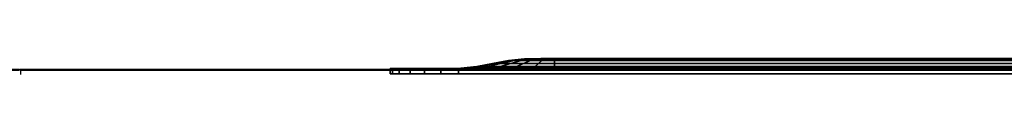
# Model space of a CAD drawing. Header units: inches. Extents: x -44 to 557, y -127 to 150.
# Tile 248 of 250: x 482.4 to 500.376, y 18.835 to 19.04. Entities that reach past the tile are written whole.
import ezdxf
from ezdxf.enums import TextEntityAlignment as Align

# ---------------------------------------------------------------- set-up
doc = ezdxf.new("R2010")
doc.units = ezdxf.units.IN
doc.header["$MEASUREMENT"] = 0
for name, color, linetype in [('A-FURN-3-ECHO-MARKERBOARD', 9, 'Continuous'), ('A-FURN-3-NODE', 7, 'Continuous'), ('A-FURN-3-PANEL-TOPCAP', 251, 'Continuous'), ('A-FURN-HAWORTH-ATT', 7, 'Continuous')]:
    doc.layers.add(name, color=color, linetype=linetype)
doc.styles.get("Standard").update_dxf_attribs({"font": 'arial.ttf'})

# ---------------------------------------------------------------- blocks, each defined once
blk = doc.blocks.new('ATTM-2230-NH-3D-3')
at = {"layer": 'A-FURN-3-ECHO-MARKERBOARD'}
for points, invisible_edges in [([(2.759, 0.235, 2.935), (2.75, 0.235, 3), (2.75, 0.235, 27), (2.759, 0.235, 27.065)], 10), ([(2.783, 0.235, 2.875), (2.759, 0.235, 2.935), (2.759, 0.235, 27.065), (2.783, 0.235, 27.125)], 10), ([(2.823, 0.235, 2.823), (2.783, 0.235, 2.875), (2.783, 0.235, 27.125), (2.823, 0.235, 27.177)], 10), ([(2.875, 0.235, 2.783), (2.823, 0.235, 2.823), (2.823, 0.235, 27.177), (2.875, 0.235, 27.217)], 10), ([(2.935, 0.235, 2.759), (2.875, 0.235, 2.783), (2.875, 0.235, 27.217), (2.935, 0.235, 27.241)], 10), ([(3, 0.235, 2.75), (2.935, 0.235, 2.759), (2.935, 0.235, 27.241), (3, 0.235, 27.25)], 10), ([(18.605, 0.235, 11.007), (18.605, 0.235, 11.007), (19.128, 0.235, 10.63), (3, 0.235, 2.75)], 12), ([(18.154, 0.235, 11.467), (18.154, 0.235, 11.467), (18.605, 0.235, 11.007), (3, 0.235, 2.75)], 12), ([(17.789, 0.235, 11.999), (17.789, 0.235, 11.999), (18.154, 0.235, 11.467), (3, 0.235, 2.75)], 12), ([(17.52, 0.235, 12.584), (17.52, 0.235, 12.584), (17.789, 0.235, 11.999), (3, 0.235, 2.75)], 12), ([(17.355, 0.235, 13.208), (17.355, 0.235, 13.208), (17.52, 0.235, 12.584), (3, 0.235, 2.75)], 12), ([(17.3, 0.235, 13.85), (17.3, 0.235, 13.85), (17.355, 0.235, 13.208), (3, 0.235, 2.75)], 12), ([(3, 0.235, 27.25), (3, 0.235, 27.25), (19, 0.235, 27.25), (19.128, 0.235, 19.37)], 12), ([(3, 0.235, 27.25), (19.128, 0.235, 19.37), (18.605, 0.235, 18.993)], 9), ([(3, 0.235, 27.25), (18.605, 0.235, 18.993), (18.154, 0.235, 18.533)], 9), ([(3, 0.235, 27.25), (18.154, 0.235, 18.533), (17.789, 0.235, 18.001)], 9), ([(3, 0.235, 27.25), (17.789, 0.235, 18.001), (17.52, 0.235, 17.416)], 9), ([(3, 0.235, 27.25), (17.52, 0.235, 17.416), (17.355, 0.235, 16.792)], 9), ([(3, 0.235, 27.25), (17.355, 0.235, 16.792), (17.3, 0.235, 16.15)], 9), ([(17.3, 0.235, 16.15), (17.3, 0.235, 13.85), (3, 0.235, 2.75), (3, 0.235, 27.25)], 14), ([(19.128, 0.235, 10.63), (19, 0.235, 2.75), (3, 0.235, 2.75)], 9), ([(0.043, 0.047, 0.926), (0, 0.047, 1.25), (1, 0.047, 3), (1.068, 0.047, 2.482)], 10), ([(0, 0.047, 1.25), (0, 0.047, 28.75), (1, 0.047, 27), (1, 0.047, 3)], 10), ([(0, 0.047, 28.75), (0.043, 0.047, 29.074), (1.068, 0.047, 27.518), (1, 0.047, 27)], 10), ([(0.167, 0.047, 0.625), (0.043, 0.047, 0.926), (1.068, 0.047, 2.482), (1.268, 0.047, 2)], 10), ([(0.043, 0.047, 29.074), (0.167, 0.047, 29.375), (1.268, 0.047, 28), (1.068, 0.047, 27.518)], 10), ([(0.366, 0.047, 0.366), (0.167, 0.047, 0.625), (1.268, 0.047, 2), (1.586, 0.047, 1.586)], 10), ([(0.167, 0.047, 29.375), (0.366, 0.047, 29.634), (1.586, 0.047, 28.414), (1.268, 0.047, 28)], 10), ([(0.625, 0.047, 0.167), (0.366, 0.047, 0.366), (1.586, 0.047, 1.586), (2, 0.047, 1.268)], 10), ([(0.366, 0.047, 29.634), (0.625, 0.047, 29.833), (2, 0.047, 28.732), (1.586, 0.047, 28.414)], 10), ([(0.926, 0.047, 0.043), (0.625, 0.047, 0.167), (2, 0.047, 1.268), (2.482, 0.047, 1.068)], 10), ([(0.625, 0.047, 29.833), (0.926, 0.047, 29.957), (2.482, 0.047, 28.932), (2, 0.047, 28.732)], 10), ([(1.25, 0.047), (0.926, 0.047, 0.043), (2.482, 0.047, 1.068), (3, 0.047, 1)], 10), ([(0.926, 0.047, 29.957), (1.25, 0.047, 30), (3, 0.047, 29), (2.482, 0.047, 28.932)], 10), ([(20.75, 0.047), (1.25, 0.047), (3, 0.047, 1), (19, 0.047, 1)], 10), ([(1.25, 0.047, 30), (20.75, 0.047, 30), (19, 0.047, 29), (3, 0.047, 29)], 10)]:
    blk.add_3dface(points, dxfattribs=dict(at, invisible_edges=invisible_edges))
at = {"layer": 'A-FURN-HAWORTH-ATT', "flags": 1}
for tag, p in [('HAWMC', (0, 0)), ('HAWPN', (0, -0.167)), ('HAWSN', (0, -0.333))]:
    blk.add_attdef(tag, text='', height=0.1, dxfattribs=at).set_placement(p, align=Align.TOP_CENTER)
at = {"layer": 'A-FURN-3-ECHO-MARKERBOARD'}
mesh = blk.add_polymesh((9, 7), dxfattribs=at)
for k, corner in enumerate([(3, 0.235, 2.75), (3, 0.224, 2.455), (3, 0.193, 2.161), (3, 0.14, 1.87), (3, 0.089, 1.582), (3, 0.057, 1.292), (3, 0.047, 1), (2.935, 0.235, 2.759), (2.871, 0.224, 2.476), (2.771, 0.193, 2.187), (2.708, 0.14, 1.909), (2.645, 0.089, 1.633), (2.546, 0.057, 1.348), (2.482, 0.047, 1.068), (2.875, 0.235, 2.783), (2.744, 0.224, 2.536), (2.565, 0.193, 2.265), (2.435, 0.14, 2.021), (2.306, 0.089, 1.78), (2.13, 0.057, 1.512), (2, 0.047, 1.268), (2.823, 0.235, 2.823), (2.628, 0.224, 2.628), (2.394, 0.193, 2.394), (2.201, 0.14, 2.201), (2.01, 0.089, 2.01), (1.778, 0.057, 1.778), (1.586, 0.047, 1.586), (2.783, 0.235, 2.875), (2.536, 0.224, 2.744), (2.265, 0.193, 2.565), (2.021, 0.14, 2.435), (1.78, 0.089, 2.306), (1.512, 0.057, 2.13), (1.268, 0.047, 2), (2.759, 0.235, 2.935), (2.476, 0.224, 2.871), (2.187, 0.193, 2.771), (1.909, 0.14, 2.708), (1.633, 0.089, 2.645), (1.348, 0.057, 2.546), (1.068, 0.047, 2.482), (2.75, 0.235, 3), (2.455, 0.224, 3), (2.161, 0.193, 3), (1.87, 0.14, 3), (1.582, 0.089, 3), (1.292, 0.057, 3), (1, 0.047, 3), (2.75, 0.235, 27), (2.455, 0.224, 27), (2.161, 0.193, 27), (1.87, 0.14, 27), (1.582, 0.089, 27), (1.292, 0.057, 27), (1, 0.047, 27), (2.759, 0.235, 27.065), (2.476, 0.224, 27.129), (2.187, 0.193, 27.229), (1.909, 0.14, 27.292), (1.633, 0.089, 27.355), (1.348, 0.057, 27.454), (1.068, 0.047, 27.518)]):
    mesh.set_mesh_vertex(divmod(k, 7), corner)
mesh = blk.add_polymesh((9, 7), dxfattribs=at)
for k, corner in enumerate([(2.759, 0.235, 27.065), (2.476, 0.224, 27.129), (2.187, 0.193, 27.229), (1.909, 0.14, 27.292), (1.633, 0.089, 27.355), (1.348, 0.057, 27.454), (1.068, 0.047, 27.518), (2.783, 0.235, 27.125), (2.536, 0.224, 27.256), (2.265, 0.193, 27.435), (2.021, 0.14, 27.565), (1.78, 0.089, 27.694), (1.512, 0.057, 27.87), (1.268, 0.047, 28), (2.823, 0.235, 27.177), (2.628, 0.224, 27.372), (2.394, 0.193, 27.606), (2.201, 0.14, 27.799), (2.01, 0.089, 27.99), (1.778, 0.057, 28.222), (1.586, 0.047, 28.414), (2.875, 0.235, 27.217), (2.744, 0.224, 27.464), (2.565, 0.193, 27.735), (2.435, 0.14, 27.979), (2.306, 0.089, 28.22), (2.13, 0.057, 28.488), (2, 0.047, 28.732), (2.935, 0.235, 27.241), (2.871, 0.224, 27.524), (2.771, 0.193, 27.813), (2.708, 0.14, 28.091), (2.645, 0.089, 28.367), (2.546, 0.057, 28.652), (2.482, 0.047, 28.932), (3, 0.235, 27.25), (3, 0.224, 27.545), (3, 0.193, 27.839), (3, 0.14, 28.13), (3, 0.089, 28.418), (3, 0.057, 28.708), (3, 0.047, 29), (19, 0.235, 27.25), (19, 0.224, 27.545), (19, 0.193, 27.839), (19, 0.14, 28.13), (19, 0.089, 28.418), (19, 0.057, 28.708), (19, 0.047, 29), (19.065, 0.235, 27.241), (19.129, 0.224, 27.524), (19.229, 0.193, 27.813), (19.292, 0.14, 28.091), (19.355, 0.089, 28.367), (19.454, 0.057, 28.652), (19.518, 0.047, 28.932), (19.125, 0.235, 27.217), (19.256, 0.224, 27.464), (19.435, 0.193, 27.735), (19.565, 0.14, 27.979), (19.694, 0.089, 28.22), (19.87, 0.057, 28.488), (20, 0.047, 28.732)]):
    mesh.set_mesh_vertex(divmod(k, 7), corner)
mesh = blk.add_polymesh((9, 7), dxfattribs=at)
for k, corner in enumerate([(19.25, 0.235, 10.415), (19.545, 0.224, 10.415), (19.839, 0.193, 10.415), (20.13, 0.14, 10.415), (20.418, 0.089, 10.415), (20.708, 0.057, 10.415), (21, 0.047, 10.415), (19.25, 0.235, 3), (19.545, 0.224, 3), (19.839, 0.193, 3), (20.13, 0.14, 3), (20.418, 0.089, 3), (20.708, 0.057, 3), (21, 0.047, 3), (19.241, 0.235, 2.935), (19.524, 0.224, 2.871), (19.813, 0.193, 2.771), (20.091, 0.14, 2.708), (20.367, 0.089, 2.645), (20.652, 0.057, 2.546), (20.932, 0.047, 2.482), (19.217, 0.235, 2.875), (19.464, 0.224, 2.744), (19.735, 0.193, 2.565), (19.979, 0.14, 2.435), (20.22, 0.089, 2.306), (20.488, 0.057, 2.13), (20.732, 0.047, 2), (19.177, 0.235, 2.823), (19.372, 0.224, 2.628), (19.606, 0.193, 2.394), (19.799, 0.14, 2.201), (19.99, 0.089, 2.01), (20.222, 0.057, 1.778), (20.414, 0.047, 1.586), (19.125, 0.235, 2.783), (19.256, 0.224, 2.536), (19.435, 0.193, 2.265), (19.565, 0.14, 2.021), (19.694, 0.089, 1.78), (19.87, 0.057, 1.512), (20, 0.047, 1.268), (19.065, 0.235, 2.759), (19.129, 0.224, 2.476), (19.229, 0.193, 2.187), (19.292, 0.14, 1.909), (19.355, 0.089, 1.633), (19.454, 0.057, 1.348), (19.518, 0.047, 1.068), (19, 0.235, 2.75), (19, 0.224, 2.455), (19, 0.193, 2.161), (19, 0.14, 1.87), (19, 0.089, 1.582), (19, 0.057, 1.292), (19, 0.047, 1), (3, 0.235, 2.75), (3, 0.224, 2.455), (3, 0.193, 2.161), (3, 0.14, 1.87), (3, 0.089, 1.582), (3, 0.057, 1.292), (3, 0.047, 1)]):
    mesh.set_mesh_vertex(divmod(k, 7), corner)
mesh = blk.add_polymesh((31, 2), dxfattribs=at)
for k, corner in enumerate([(22, 0.047, 19.583), (22, -0.047, 19.583), (22, 0.047, 10.417), (22, -0.047, 10.417), (22, 0.047, 1.25), (22, -0.047, 1.25), (21.957, 0.047, 0.926), (21.957, -0.047, 0.926), (21.833, 0.047, 0.625), (21.833, -0.047, 0.625), (21.634, 0.047, 0.366), (21.634, -0.047, 0.366), (21.375, 0.047, 0.167), (21.375, -0.047, 0.167), (21.074, 0.047, 0.043), (21.074, -0.047, 0.043), (20.75, 0.047), (20.75, -0.047), (1.25, 0.047), (1.25, -0.047), (0.926, 0.047, 0.043), (0.926, -0.047, 0.043), (0.625, 0.047, 0.167), (0.625, -0.047, 0.167), (0.366, 0.047, 0.366), (0.366, -0.047, 0.366), (0.167, 0.047, 0.625), (0.167, -0.047, 0.625), (0.043, 0.047, 0.926), (0.043, -0.047, 0.926), (0, 0.047, 1.25), (0, -0.047, 1.25), (0, 0.047, 28.75), (0, -0.047, 28.75), (0.043, 0.047, 29.074), (0.043, -0.047, 29.074), (0.167, 0.047, 29.375), (0.167, -0.047, 29.375), (0.366, 0.047, 29.634), (0.366, -0.047, 29.634), (0.625, 0.047, 29.833), (0.625, -0.047, 29.833), (0.926, 0.047, 29.957), (0.926, -0.047, 29.957), (1.25, 0.047, 30), (1.25, -0.047, 30), (20.75, 0.047, 30), (20.75, -0.047, 30), (21.074, 0.047, 29.957), (21.074, -0.047, 29.957), (21.375, 0.047, 29.833), (21.375, -0.047, 29.833), (21.634, 0.047, 29.634), (21.634, -0.047, 29.634), (21.833, 0.047, 29.375), (21.833, -0.047, 29.375), (21.957, 0.047, 29.074), (21.957, -0.047, 29.074), (22, 0.047, 28.75), (22, -0.047, 28.75), (22, 0.047, 19.583), (22, -0.047, 19.583)]):
    mesh.set_mesh_vertex(divmod(k, 2), corner)
blk = doc.blocks.new('STUC-1372-PNZ-3D-3')
at = {"layer": 'A-FURN-3-NODE'}
blk.add_point((72, 0), dxfattribs=at)
at = {"layer": 'A-FURN-HAWORTH-ATT', "flags": 1}
for tag, p in [('HAWMC', (0, 0)), ('HAWPN', (0, -0.167)), ('HAWSN', (0, -0.333))]:
    blk.add_attdef(tag, text='', height=0.1, dxfattribs=at).set_placement(p, align=Align.TOP_CENTER)
blk = doc.blocks.new('VZCC-0072-S-3D-3')
at = {"layer": 'A-FURN-3-NODE'}
for p in [(0, 3), (72, 3)]:
    blk.add_point(p, dxfattribs=at)
at = {"layer": 'A-FURN-3-PANEL-TOPCAP'}
for points in [[(0.015, 2.985, -0.25), (0.015, 3, -0.235), (71.985, 3, -0.235), (71.985, 2.985, -0.25)], [(71.985, 3, -0.235), (0.015, 3, -0.235), (0.015, 3, -0.013), (71.985, 3, -0.013)]]:
    blk.add_3dface(points, dxfattribs=at)
for points, invisible_edges in [([(0.015, 3, -0.013), (0.015, 3, -0.235), (0.015, 2.91, -0.237), (0.015, 2.91, -0.105)], 10), ([(0.015, 3, -0.235), (0.015, 2.985, -0.25), (0.015, 2.925, -0.25), (0.015, 2.91, -0.237)], 8)]:
    blk.add_3dface(points, dxfattribs=dict(at, invisible_edges=invisible_edges))
at = {"layer": 'A-FURN-HAWORTH-ATT', "flags": 1}
for tag, p in [('HAWMC', (0, 0)), ('HAWPN', (0, -0.167))]:
    blk.add_attdef(tag, text='', height=0.1, dxfattribs=at).set_placement(p, align=Align.TOP_CENTER)

msp = doc.modelspace()

# ---------------------------------------------------------------- block references
for name, p in [('ATTM-2230-NH-3D-3', (489.163, 18.805, 26)), ('STUC-1372-PNZ-3D-3', (410.4, 18.835, 26)), ('VZCC-0072-S-3D-3', (410.4, 15.835, 25.5)), ('VZCC-0072-S-3D-3', (482.4, 15.835, 25.5))]:
    msp.add_blockref(name, p)

doc.saveas('drawing.dxf')
